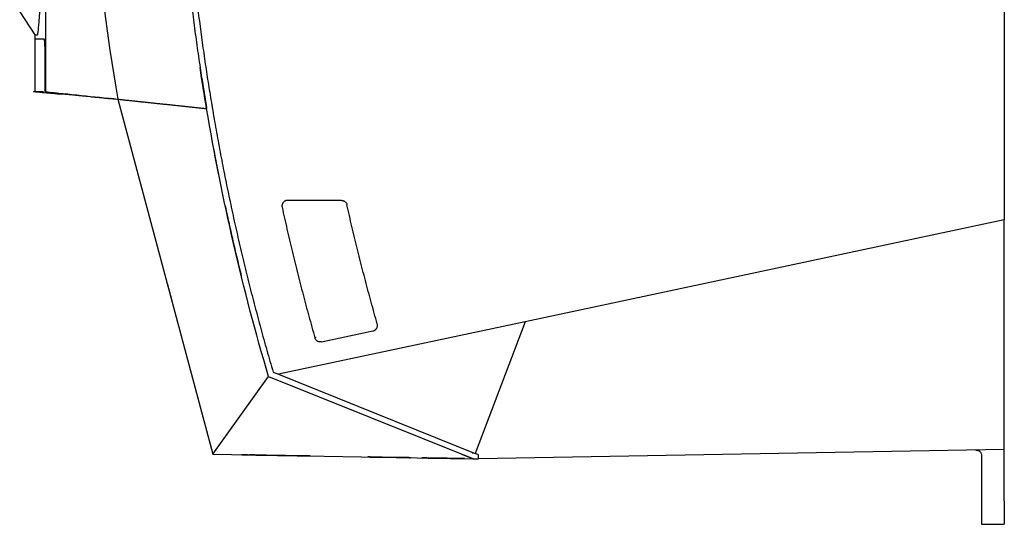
# Model space of a CAD drawing. Extents: x 95 to 1076, y 69 to 794.
# Tile 34 of 62: x 537 to 711, y 302 to 391. Entities that reach past the tile are written whole.
import ezdxf

# ---------------------------------------------------------------- set-up
doc = ezdxf.new("R2010")
doc.units = 0
doc.layers.get('0').update_dxf_attribs({"linetype": 'CONTINUOUS'})

msp = doc.modelspace()

# ---------------------------------------------------------------- linework, layer by layer
at = {"color": 7, "linetype": 'CONTINUOUS'}
for p, q in [((711, 429.16), (711, 355.8)), ((537.46, 392.42), (540.15, 388.42)), ((540.15, 388.42), (540.15, 387.62)), ((569.55, 380.78), (570.38, 375.57)), ((541.99, 378.39), (541.88, 378.41)), ((554.77, 377.05), (571.53, 314.51)), ((594.16, 359.23), (584.68, 359.23)), ((711, 355.8), (626.56, 337.85)), ((711, 315.34), (711, 355.8)), ((626.56, 337.85), (583.06, 328.6)), ((626.56, 337.85), (617.75, 314.64)), ((589.47, 335.08), (589.72, 335.13)), ((590.66, 334.31), (599.73, 336.24)), ((571.53, 314.51), (581.31, 328.23)), ((581.31, 328.23), (617.33, 313.73)), ((582.13, 328.98), (583.06, 328.6)), ((583.06, 328.6), (617.75, 314.64)), ((571.53, 314.51), (617.32, 313.71)), ((571.53, 314.5), (617.32, 313.71)), ((577.62, 314.4), (587.67, 314.22)), ((587.67, 314.22), (577.62, 314.4)), ((577.96, 314.39), (577.96, 314.39)), ((577.96, 314.39), (577.96, 314.39)), ((577.96, 314.39), (577.96, 314.39)), ((577.96, 314.39), (577.96, 314.39)), ((577.96, 314.39), (577.96, 314.39)), ((577.96, 314.39), (577.96, 314.39)), ((579.45, 314.37), (586.35, 314.25)), ((586.35, 314.25), (579.45, 314.37)), ((586.35, 314.25), (579.45, 314.37)), ((579.45, 314.37), (586.35, 314.25)), ((586.35, 314.25), (579.45, 314.37)), ((579.45, 314.37), (586.35, 314.25)), ((586.35, 314.25), (579.45, 314.37)), ((579.45, 314.37), (586.35, 314.25)), ((586.35, 314.25), (579.45, 314.37)), ((579.45, 314.37), (586.35, 314.25)), ((579.45, 314.37), (586.35, 314.25)), ((586.35, 314.25), (579.45, 314.37)), ((587.86, 314.22), (587.86, 314.22)), ((587.86, 314.22), (587.86, 314.22)), ((587.86, 314.22), (587.86, 314.22)), ((587.86, 314.22), (587.86, 314.22)), ((587.86, 314.22), (587.86, 314.22)), ((587.86, 314.22), (587.86, 314.22)), ((615.32, 314.54), (617.11, 313.82)), ((617.33, 314.62), (617.33, 314.81)), ((711, 315.34), (618.33, 313.72)), ((618.33, 313.72), (618.33, 314.4)), ((707, 314.25), (707, 306.3)), ((711, 306.3), (711, 315.34)), ((598.84, 314.03), (598.84, 314.03)), ((598.84, 314.03), (598.84, 314.03)), ((598.84, 314.03), (598.84, 314.03)), ((603.29, 313.95), (600.79, 313.99)), ((603.83, 313.94), (601.33, 313.99)), ((603.83, 313.94), (601.33, 313.99)), ((601.33, 313.99), (603.83, 313.94)), ((601.33, 313.99), (603.83, 313.94)), ((606.33, 313.9), (606.33, 313.9)), ((606.33, 313.9), (606.33, 313.9)), ((606.33, 313.9), (606.33, 313.9)), ((608.33, 313.86), (608.33, 313.86)), ((608.33, 313.86), (608.33, 313.86)), ((608.33, 313.86), (608.33, 313.86)), ((612.79, 313.79), (610.29, 313.83)), ((613.32, 313.78), (610.83, 313.82)), ((613.32, 313.78), (610.83, 313.82)), ((610.83, 313.82), (613.32, 313.78)), ((610.83, 313.82), (613.32, 313.78)), ((615.83, 313.73), (615.83, 313.73)), ((615.83, 313.73), (615.83, 313.73)), ((617.33, 313.71), (617.33, 313.73)), ((617.33, 313.71), (617.39, 313.71)), ((617.39, 313.71), (618.33, 313.72)), ((707, 302.16), (711, 302.16))]:
    msp.add_line(p, q, dxfattribs=at)
for p, q in [((540.15, 387.62), (540.15, 378.39)), ((541.91, 386.38), (541.88, 378.41))]:
    msp.add_line(p, q)
for points, knots in [([(557.33, 508.21), (556.46, 503.6), (554.64, 493.21), (551.61, 471.36), (549.55, 443.8), (550.14, 410.37), (552.75, 388.51), (554.77, 377.05)], [5.846474, 5.846474, 5.846474, 5.846474, 6.768056, 7.915983, 10.165495, 12.199599, 14.484558, 14.484558, 14.484558, 14.484558]), ([(564.95, 452.41), (564.93, 451.74), (564.9, 450.41), (564.87, 448.41), (564.84, 446.42), (564.82, 444.42), (564.82, 442.42), (564.82, 440.42), (564.84, 438.42), (564.86, 436.42), (564.89, 434.43), (564.94, 432.43), (564.99, 430.43), (565.06, 428.43), (565.13, 426.43), (565.21, 424.43), (565.31, 422.43), (565.41, 420.44), (565.52, 418.44), (565.65, 416.44), (565.78, 414.45), (565.92, 412.45), (566.07, 410.46), (566.24, 408.46), (566.41, 406.47), (566.59, 404.48), (566.79, 402.48), (566.99, 400.49), (567.2, 398.5), (567.42, 396.51), (567.66, 394.52), (567.9, 392.54), (568.15, 390.55), (568.41, 388.56), (568.68, 386.58), (568.97, 384.6), (569.16, 383.28), (569.26, 382.62)], [0, 0, 0, 0, 0.028535, 0.057073, 0.085613, 0.114154, 0.142698, 0.171244, 0.199792, 0.228342, 0.256895, 0.285449, 0.314006, 0.342565, 0.371125, 0.399688, 0.428253, 0.456821, 0.48539, 0.513961, 0.542535, 0.57111, 0.599688, 0.628268, 0.65685, 0.685434, 0.714021, 0.742609, 0.771199, 0.799792, 0.828387, 0.856984, 0.885583, 0.914184, 0.942787, 0.971393, 1, 1, 1, 1]), ([(565.93, 451.43), (565.91, 450.75), (565.88, 449.4), (565.85, 447.38), (565.83, 445.35), (565.82, 443.33), (565.82, 441.31), (565.83, 439.28), (565.85, 437.26), (565.88, 435.23), (565.92, 433.21), (565.97, 431.19), (566.03, 429.17), (566.1, 427.14), (566.18, 425.12), (566.27, 423.1), (566.38, 421.08), (566.49, 419.06), (566.65, 416.43), (566.86, 413.21), (567.16, 409.39), (567.49, 405.58), (567.86, 401.76), (568.26, 397.96), (568.7, 394.15), (569.18, 390.35), (569.69, 386.56), (570.06, 384.03), (570.25, 382.76)], [0, 0, 0, 0, 0.029401, 0.058796, 0.088186, 0.117572, 0.146954, 0.176334, 0.205712, 0.235089, 0.264465, 0.293842, 0.323219, 0.352599, 0.381981, 0.411366, 0.440756, 0.47015, 0.49955, 0.555177, 0.610786, 0.666384, 0.721975, 0.777563, 0.833155, 0.888755, 0.944368, 1, 1, 1, 1]), ([(540.79, 389.7), (540.79, 389.8), (540.8, 389.89), (541.12, 394.2), (541.54, 398.39), (542.06, 402.59)], [11.862966, 11.862966, 11.862966, 11.862966, 11.950153, 11.950153, 15.731685, 15.731685, 15.731685, 15.731685]), ([(542.06, 402.59), (542.06, 401.38), (542.05, 398.92), (542.04, 395.14), (542.03, 391.19), (542.02, 387.08), (542, 382.79), (541.99, 379.88), (541.99, 378.39)], [0, 0, 0, 0, 0.149461, 0.305642, 0.468657, 0.638629, 0.815695, 1, 1, 1, 1]), ([(540.59, 388.42), (540.59, 388.42), (540.59, 388.42), (540.6, 388.42), (540.62, 388.44), (540.68, 388.64), (540.74, 389.06), (540.79, 389.7), (540.79, 389.7), (540.79, 389.7)], [11.1269684, 11.1269684, 11.1269684, 11.1269684, 11.1270819, 11.1270819, 11.2909378, 11.2909378, 11.8628458, 11.8628458, 11.8629664, 11.8629664, 11.8629664, 11.8629664]), ([(541.78, 387.62), (541.35, 387.62), (540.5, 387.62), (540.06, 387.62), (540.18, 387.62), (540.19, 387.62)], [0, 0, 0, 0, 0.467893, 0.935785, 1, 1, 1, 1]), ([(541.91, 386.38), (541.91, 386.41), (541.91, 386.48), (541.91, 386.58), (541.9, 386.69), (541.9, 386.79), (541.9, 386.89), (541.89, 386.99), (541.89, 387.08), (541.88, 387.17), (541.87, 387.26), (541.86, 387.35), (541.84, 387.45), (541.83, 387.54), (541.8, 387.6), (541.79, 387.61), (541.78, 387.62)], [0, 0, 0, 0, 0.05285, 0.106347, 0.160494, 0.215297, 0.27076, 0.326886, 0.383681, 0.441147, 0.49929, 0.569935, 0.655339, 0.755492, 0.870383, 1, 1, 1, 1]), ([(569.26, 382.62), (569.35, 382.01), (569.53, 380.81), (569.82, 379.01), (570.11, 377.21), (570.31, 376.01), (570.41, 375.41)], [0, 0, 0, 0, 0.250003, 0.5, 0.749997, 1, 1, 1, 1]), ([(570.25, 382.76), (570.34, 382.16), (570.52, 380.96), (570.8, 379.17), (571.09, 377.37), (571.29, 376.17), (571.39, 375.57)], [0, 0, 0, 0, 0.250003, 0.5, 0.749997, 1, 1, 1, 1]), ([(539.86, 378.4), (540.91, 378.31), (542.59, 378.15), (543.94, 378.03), (544.46, 377.98)], [0, 0, 0, 0, 0.621039, 1, 1, 1, 1]), ([(540.01, 378.39), (539.99, 378.39), (539.89, 378.39), (540.36, 378.39), (541.23, 378.39), (541.66, 378.39)], [0, 0, 0, 0, 0.094753, 0.546862, 1, 1, 1, 1]), ([(544.45, 377.98), (544.45, 377.98), (544.43, 377.98), (544.55, 377.98), (544.8, 377.98), (545.09, 377.99), (545.22, 377.99)], [0, 0, 0, 0, 0.105248, 0.420593, 0.718883, 1, 1, 1, 1]), ([(545.22, 377.99), (545.22, 377.99), (545.23, 377.99), (545.25, 377.99), (545.28, 377.98), (545.32, 377.98), (545.37, 377.98), (545.43, 377.97), (545.55, 377.96), (545.76, 377.94), (546.14, 377.91), (546.58, 377.86), (547, 377.82), (547.36, 377.78), (547.63, 377.76), (547.91, 377.73), (548.1, 377.71), (548.19, 377.7)], [0, 0, 0, 0, 0.035674, 0.071182, 0.106642, 0.14217, 0.177881, 0.213885, 0.250291, 0.375611, 0.500046, 0.624048, 0.749783, 0.813089, 0.875492, 0.937589, 1, 1, 1, 1]), ([(548.19, 377.7), (549.06, 377.61), (550.82, 377.43), (552.58, 377.25), (553.48, 377.16)], [0, 0, 0, 0, 0.491011, 1, 1, 1, 1]), ([(554.35, 377.07), (554.32, 377.08), (554.19, 377.09), (553.95, 377.11), (553.69, 377.14), (553.55, 377.15), (553.48, 377.16)], [0, 0, 0, 0, 0.180667, 0.58576, 0.781515, 1, 1, 1, 1]), ([(554.57, 377.05), (554.57, 377.05), (554.57, 377.05), (554.57, 377.05), (554.57, 377.05), (554.57, 377.05)], [0, 0, 0, 0, 0.222787, 0.500003, 1, 1, 1, 1]), ([(554.77, 377.05), (555, 377.03), (555.45, 376.98), (556.13, 376.91), (556.82, 376.84), (557.51, 376.76), (558.2, 376.69), (558.9, 376.62), (559.6, 376.54), (560.3, 376.47), (561.01, 376.39), (561.72, 376.32), (562.43, 376.24), (563.15, 376.17), (563.87, 376.09), (564.59, 376.02), (565.31, 375.94), (566.03, 375.87), (566.76, 375.79), (567.48, 375.71), (568.21, 375.64), (568.94, 375.56), (569.67, 375.48), (570.16, 375.43), (570.41, 375.41)], [0, 0, 0, 0, 0.045608, 0.091207, 0.136795, 0.182373, 0.22794, 0.273496, 0.319039, 0.364569, 0.410086, 0.455587, 0.501072, 0.546541, 0.591991, 0.637423, 0.682833, 0.728221, 0.773586, 0.818926, 0.864238, 0.909523, 0.954777, 1, 1, 1, 1]), ([(571.39, 375.57), (571.5, 374.92), (571.73, 373.62), (572.07, 371.66), (572.42, 369.71), (572.79, 367.76), (573.16, 365.81), (573.54, 363.86), (573.94, 361.91), (574.34, 359.96), (574.75, 358.02), (575.17, 356.08), (575.6, 354.14), (576.19, 351.54), (576.96, 348.3), (577.91, 344.41), (578.91, 340.54), (579.94, 336.67), (581.01, 332.82), (581.76, 330.26), (582.13, 328.98)], [0, 0, 0, 0, 0.041489, 0.082981, 0.124475, 0.165973, 0.207476, 0.248984, 0.2905, 0.332023, 0.373555, 0.415098, 0.456651, 0.498216, 0.581908, 0.665565, 0.749194, 0.832804, 0.916403, 1, 1, 1, 1]), ([(572.56, 363.7), (572.4, 364.48), (572.1, 366.02), (571.81, 367.57), (571.66, 368.35)], [0, 0, 0, 0, 0.501434, 1, 1, 1, 1]), ([(584.68, 359.23), (584.65, 359.23), (584.58, 359.23), (584.49, 359.21), (584.39, 359.19), (584.3, 359.16), (584.22, 359.12), (584.14, 359.07), (584.07, 359.02), (584, 358.96), (583.94, 358.9), (583.89, 358.83), (583.84, 358.77), (583.8, 358.7), (583.76, 358.63), (583.74, 358.55), (583.72, 358.48), (583.7, 358.41), (583.69, 358.34), (583.68, 358.27), (583.68, 358.21), (583.69, 358.14), (583.7, 358.08), (583.7, 358.04), (583.71, 358.02)], [0, 0, 0, 0, 0.056415, 0.111786, 0.166113, 0.219397, 0.271636, 0.322832, 0.372984, 0.422092, 0.470157, 0.517177, 0.563154, 0.608086, 0.651975, 0.69482, 0.736621, 0.777378, 0.817091, 0.85576, 0.893386, 0.929968, 0.965506, 1, 1, 1, 1]), ([(594.16, 359.23), (594.19, 359.23), (594.26, 359.23), (594.36, 359.21), (594.45, 359.19), (594.54, 359.16), (594.62, 359.12), (594.71, 359.07), (594.78, 359.01), (594.91, 358.91), (595.05, 358.73), (595.11, 358.54), (595.14, 358.45)], [0, 0, 0, 0, 0.073853, 0.145727, 0.216273, 0.28618, 0.356158, 0.426911, 0.499124, 0.57344, 0.784938, 1, 1, 1, 1]), ([(573.68, 358.23), (573.81, 357.64), (574.06, 356.46), (574.45, 354.7), (574.85, 352.93), (575.26, 351.17), (575.67, 349.41), (576.09, 347.65), (576.38, 346.48), (576.52, 345.89)], [0, 0, 0, 0, 0.142864, 0.28572, 0.428573, 0.571424, 0.714277, 0.857135, 1, 1, 1, 1]), ([(583.71, 358.02), (583.85, 357.37), (584.13, 356.09), (584.57, 354.17), (585.02, 352.24), (585.48, 350.32), (585.94, 348.4), (586.42, 346.49), (586.91, 344.57), (587.4, 342.65), (587.91, 340.74), (588.43, 338.83), (588.95, 336.92), (589.31, 335.65), (589.49, 335.01)], [0, 0, 0, 0, 0.08314, 0.166315, 0.249525, 0.332771, 0.416051, 0.499367, 0.582718, 0.666104, 0.749525, 0.832982, 0.916473, 1, 1, 1, 1]), ([(600.48, 337.49), (600.3, 338.12), (599.95, 339.38), (599.42, 341.28), (598.9, 343.18), (598.4, 345.09), (597.9, 346.99), (597.41, 348.9), (596.94, 350.8), (596.47, 352.71), (596.02, 354.62), (595.57, 356.54), (595.28, 357.81), (595.14, 358.45)], [0, 0, 0, 0, 0.091109, 0.182177, 0.273206, 0.364195, 0.455144, 0.546053, 0.636922, 0.727751, 0.818541, 0.90929, 1, 1, 1, 1]), ([(563.5, 344.48), (563.52, 344.42), (563.55, 344.3), (563.59, 344.14), (563.63, 343.98), (563.67, 343.84), (563.71, 343.7), (563.74, 343.58), (563.77, 343.47), (563.8, 343.37), (563.87, 343.11), (563.97, 342.71), (564.13, 342.12), (564.27, 341.61), (564.3, 341.48), (564.3, 341.48), (564.3, 341.48)], [0, 0, 0, 0, 0.0382957, 0.0744106, 0.1083445, 0.1400975, 0.1696696, 0.1970609, 0.2222714, 0.2453013, 0.2661507, 0.4078452, 0.5354721, 0.7738955, 0.9993045, 1, 1, 1, 1]), ([(599.73, 336.24), (599.76, 336.24), (599.82, 336.26), (599.91, 336.29), (599.99, 336.33), (600.07, 336.37), (600.13, 336.42), (600.2, 336.47), (600.25, 336.53), (600.3, 336.58), (600.34, 336.64), (600.42, 336.76), (600.5, 336.94), (600.53, 337.17), (600.52, 337.35), (600.49, 337.44), (600.48, 337.49)], [0, 0, 0, 0, 0.058836, 0.11572, 0.170652, 0.223631, 0.274657, 0.323731, 0.370851, 0.416019, 0.459233, 0.500495, 0.667413, 0.830262, 0.914443, 1, 1, 1, 1]), ([(590.66, 334.31), (590.63, 334.3), (590.56, 334.29), (590.46, 334.28), (590.35, 334.29), (590.23, 334.31), (590.09, 334.35), (589.93, 334.43), (589.77, 334.54), (589.65, 334.69), (589.55, 334.84), (589.51, 334.96), (589.49, 335.01)], [0, 0, 0, 0, 0.0692797, 0.1377754, 0.2062285, 0.2753817, 0.387596, 0.5001677, 0.6311646, 0.7625208, 0.8809889, 1, 1, 1, 1]), ([(577.62, 314.4), (577.58, 314.4), (577.52, 314.4), (577.42, 314.4), (577.32, 314.4), (577.23, 314.41), (577.14, 314.41), (577.06, 314.41), (576.98, 314.41), (576.84, 314.41), (576.66, 314.42), (576.6, 314.42), (576.66, 314.42), (576.86, 314.41), (577.06, 314.41), (577.23, 314.41), (577.42, 314.4), (577.55, 314.4), (577.62, 314.4)], [0, 0, 0, 0, 0.0326732, 0.0643925, 0.0954582, 0.1261897, 0.1569169, 0.1879699, 0.2196684, 0.2523133, 0.3761625, 0.5002381, 0.6240944, 0.7481375, 0.8122932, 0.8739255, 0.9356317, 1, 1, 1, 1]), ([(577.96, 314.39), (577.96, 314.39), (577.96, 314.39), (577.98, 314.39), (578, 314.39), (578.03, 314.39), (578.09, 314.39), (578.2, 314.39), (578.39, 314.39), (578.61, 314.38), (578.85, 314.38), (579.06, 314.37), (579.25, 314.37), (579.39, 314.37), (579.45, 314.37)], [0, 0, 0, 0, 0.050399, 0.100303, 0.150017, 0.199848, 0.250101, 0.374897, 0.49988, 0.624695, 0.749654, 0.833201, 0.916157, 1, 1, 1, 1]), ([(579.45, 314.37), (579.41, 314.37), (579.33, 314.37), (579.22, 314.37), (579.1, 314.37), (578.99, 314.37), (578.82, 314.38), (578.62, 314.38), (578.39, 314.39), (578.2, 314.39), (578.08, 314.39), (578.01, 314.39), (577.97, 314.39), (577.96, 314.39), (577.96, 314.39)], [0, 0, 0, 0, 0.050327, 0.100185, 0.149889, 0.199755, 0.250098, 0.374783, 0.499871, 0.624607, 0.74965, 0.833071, 0.916044, 1, 1, 1, 1]), ([(577.96, 314.39), (577.96, 314.39), (577.96, 314.39), (577.98, 314.39), (578, 314.39), (578.03, 314.39), (578.09, 314.39), (578.2, 314.39), (578.39, 314.39), (578.61, 314.38), (578.85, 314.38), (579.06, 314.37), (579.25, 314.37), (579.39, 314.37), (579.45, 314.37)], [0, 0, 0, 0, 0.050397, 0.100301, 0.150015, 0.199847, 0.250101, 0.374909, 0.49988, 0.62468, 0.749654, 0.833214, 0.91617, 1, 1, 1, 1]), ([(579.45, 314.37), (579.41, 314.37), (579.33, 314.37), (579.22, 314.37), (579.1, 314.37), (578.99, 314.37), (578.82, 314.38), (578.62, 314.38), (578.39, 314.39), (578.2, 314.39), (578.08, 314.39), (578.01, 314.39), (577.97, 314.39), (577.96, 314.39), (577.96, 314.39)], [0, 0, 0, 0, 0.050327, 0.100186, 0.149889, 0.199756, 0.250098, 0.374783, 0.499871, 0.624611, 0.74965, 0.833065, 0.916039, 1, 1, 1, 1]), ([(577.96, 314.39), (577.96, 314.39), (577.96, 314.39), (577.98, 314.39), (578, 314.39), (578.03, 314.39), (578.09, 314.39), (578.2, 314.39), (578.39, 314.39), (578.61, 314.38), (578.85, 314.38), (579.06, 314.37), (579.25, 314.37), (579.39, 314.37), (579.45, 314.37)], [0, 0, 0, 0, 0.050397, 0.100301, 0.150015, 0.199847, 0.250101, 0.374909, 0.49988, 0.624681, 0.749654, 0.833214, 0.91617, 1, 1, 1, 1]), ([(579.45, 314.37), (579.41, 314.37), (579.33, 314.37), (579.22, 314.37), (579.1, 314.37), (578.99, 314.37), (578.82, 314.38), (578.62, 314.38), (578.39, 314.39), (578.2, 314.39), (578.08, 314.39), (578.01, 314.39), (577.97, 314.39), (577.96, 314.39), (577.96, 314.39)], [0, 0, 0, 0, 0.050327, 0.100185, 0.149889, 0.199755, 0.250098, 0.374784, 0.499871, 0.624608, 0.74965, 0.833071, 0.916044, 1, 1, 1, 1]), ([(579.45, 314.37), (579.41, 314.37), (579.33, 314.37), (579.22, 314.37), (579.1, 314.37), (578.99, 314.37), (578.82, 314.38), (578.62, 314.38), (578.39, 314.38), (578.2, 314.39), (578.08, 314.39), (578.01, 314.39), (577.97, 314.39), (577.96, 314.39), (577.96, 314.39)], [0, 0, 0, 0, 0.050333, 0.100195, 0.149899, 0.199762, 0.250098, 0.374777, 0.49987, 0.624614, 0.74965, 0.833057, 0.91603, 1, 1, 1, 1]), ([(577.96, 314.39), (577.96, 314.39), (577.96, 314.39), (577.98, 314.39), (578, 314.39), (578.03, 314.39), (578.09, 314.39), (578.2, 314.39), (578.39, 314.38), (578.61, 314.38), (578.85, 314.38), (579.06, 314.37), (579.25, 314.37), (579.39, 314.37), (579.45, 314.37)], [0, 0, 0, 0, 0.050402, 0.100308, 0.150023, 0.199852, 0.250101, 0.374894, 0.49988, 0.624691, 0.749654, 0.833201, 0.916157, 1, 1, 1, 1]), ([(577.96, 314.39), (577.96, 314.39), (577.96, 314.39), (577.98, 314.39), (578, 314.39), (578.03, 314.39), (578.09, 314.39), (578.2, 314.39), (578.39, 314.38), (578.61, 314.38), (578.85, 314.38), (579.06, 314.37), (579.25, 314.37), (579.39, 314.37), (579.45, 314.37)], [0, 0, 0, 0, 0.050397, 0.100301, 0.150015, 0.199847, 0.250101, 0.374909, 0.49988, 0.62468, 0.749654, 0.833214, 0.91617, 1, 1, 1, 1]), ([(579.45, 314.37), (579.41, 314.37), (579.33, 314.37), (579.22, 314.37), (579.1, 314.37), (578.99, 314.37), (578.82, 314.38), (578.62, 314.38), (578.39, 314.38), (578.2, 314.39), (578.08, 314.39), (578.01, 314.39), (577.97, 314.39), (577.96, 314.39), (577.96, 314.39)], [0, 0, 0, 0, 0.050327, 0.100186, 0.149889, 0.199756, 0.250098, 0.374783, 0.499871, 0.624611, 0.74965, 0.833065, 0.916039, 1, 1, 1, 1]), ([(577.96, 314.39), (577.96, 314.39), (577.96, 314.39), (577.98, 314.39), (578, 314.39), (578.03, 314.39), (578.09, 314.39), (578.2, 314.39), (578.39, 314.39), (578.61, 314.38), (578.85, 314.38), (579.06, 314.37), (579.25, 314.37), (579.39, 314.37), (579.45, 314.37)], [0, 0, 0, 0, 0.050399, 0.100303, 0.150017, 0.199848, 0.250101, 0.374897, 0.49988, 0.624695, 0.749654, 0.833201, 0.916157, 1, 1, 1, 1]), ([(579.45, 314.37), (579.41, 314.37), (579.33, 314.37), (579.22, 314.37), (579.1, 314.37), (578.99, 314.37), (578.82, 314.38), (578.62, 314.38), (578.39, 314.38), (578.2, 314.39), (578.08, 314.39), (578.01, 314.39), (577.97, 314.39), (577.96, 314.39), (577.96, 314.39)], [0, 0, 0, 0, 0.050327, 0.100185, 0.149889, 0.199755, 0.250098, 0.374783, 0.499871, 0.624607, 0.74965, 0.833071, 0.916044, 1, 1, 1, 1]), ([(587.86, 314.22), (587.86, 314.22), (587.86, 314.22), (587.84, 314.22), (587.82, 314.22), (587.79, 314.22), (587.73, 314.22), (587.61, 314.22), (587.42, 314.23), (587.19, 314.23), (586.96, 314.24), (586.74, 314.24), (586.55, 314.24), (586.42, 314.25), (586.35, 314.25)], [0, 0, 0, 0, 0.050328, 0.100187, 0.14989, 0.199754, 0.250096, 0.374774, 0.499865, 0.624616, 0.749643, 0.833073, 0.916048, 1, 1, 1, 1]), ([(586.35, 314.25), (586.39, 314.25), (586.47, 314.24), (586.59, 314.24), (586.7, 314.24), (586.82, 314.24), (586.98, 314.24), (587.19, 314.23), (587.42, 314.23), (587.61, 314.22), (587.74, 314.22), (587.81, 314.22), (587.85, 314.22), (587.86, 314.22), (587.86, 314.22)], [0, 0, 0, 0, 0.050393, 0.100295, 0.150009, 0.199842, 0.250099, 0.374909, 0.499874, 0.624692, 0.749647, 0.833184, 0.916142, 1, 1, 1, 1]), ([(587.86, 314.22), (587.86, 314.22), (587.86, 314.22), (587.84, 314.22), (587.82, 314.22), (587.79, 314.22), (587.73, 314.22), (587.61, 314.22), (587.42, 314.23), (587.19, 314.23), (586.96, 314.24), (586.74, 314.24), (586.55, 314.24), (586.42, 314.25), (586.35, 314.25)], [0, 0, 0, 0, 0.050326, 0.100184, 0.149887, 0.199753, 0.250096, 0.374786, 0.499866, 0.6246, 0.749643, 0.833085, 0.916061, 1, 1, 1, 1]), ([(586.35, 314.25), (586.39, 314.25), (586.47, 314.24), (586.59, 314.24), (586.7, 314.24), (586.82, 314.24), (586.98, 314.24), (587.19, 314.23), (587.42, 314.23), (587.61, 314.22), (587.74, 314.22), (587.81, 314.22), (587.85, 314.22), (587.86, 314.22), (587.86, 314.22)], [0, 0, 0, 0, 0.050393, 0.100295, 0.150009, 0.199842, 0.250099, 0.37491, 0.499875, 0.624689, 0.749647, 0.833186, 0.916143, 1, 1, 1, 1]), ([(587.86, 314.22), (587.86, 314.22), (587.86, 314.22), (587.84, 314.22), (587.82, 314.22), (587.79, 314.22), (587.73, 314.22), (587.61, 314.22), (587.42, 314.23), (587.19, 314.23), (586.96, 314.24), (586.74, 314.24), (586.55, 314.24), (586.42, 314.25), (586.35, 314.25)], [0, 0, 0, 0, 0.050327, 0.100184, 0.149887, 0.199753, 0.250096, 0.374786, 0.499865, 0.6246, 0.749643, 0.833085, 0.916061, 1, 1, 1, 1]), ([(586.35, 314.25), (586.39, 314.25), (586.47, 314.24), (586.59, 314.24), (586.7, 314.24), (586.82, 314.24), (586.98, 314.24), (587.19, 314.23), (587.42, 314.23), (587.61, 314.22), (587.74, 314.22), (587.81, 314.22), (587.85, 314.22), (587.86, 314.22), (587.86, 314.22)], [0, 0, 0, 0, 0.050393, 0.100295, 0.150009, 0.199842, 0.250099, 0.374908, 0.499874, 0.624692, 0.749647, 0.833184, 0.916142, 1, 1, 1, 1]), ([(587.86, 314.22), (587.86, 314.22), (587.86, 314.22), (587.84, 314.22), (587.82, 314.22), (587.79, 314.22), (587.73, 314.22), (587.61, 314.22), (587.42, 314.23), (587.19, 314.23), (586.96, 314.24), (586.74, 314.24), (586.55, 314.24), (586.42, 314.24), (586.35, 314.25)], [0, 0, 0, 0, 0.050323, 0.100178, 0.149881, 0.199749, 0.250095, 0.37479, 0.499865, 0.624604, 0.749643, 0.833085, 0.916061, 1, 1, 1, 1]), ([(586.35, 314.25), (586.39, 314.25), (586.47, 314.24), (586.59, 314.24), (586.7, 314.24), (586.82, 314.24), (586.98, 314.24), (587.19, 314.23), (587.42, 314.23), (587.61, 314.22), (587.74, 314.22), (587.81, 314.22), (587.85, 314.22), (587.86, 314.22), (587.86, 314.22)], [0, 0, 0, 0, 0.05039, 0.1002902, 0.1500042, 0.1998389, 0.2500991, 0.3749086, 0.4998753, 0.6246921, 0.749647, 0.8331907, 0.916149, 1, 1, 1, 1]), ([(587.86, 314.22), (587.86, 314.22), (587.86, 314.22), (587.84, 314.22), (587.82, 314.22), (587.79, 314.22), (587.73, 314.22), (587.61, 314.22), (587.42, 314.23), (587.19, 314.23), (586.96, 314.24), (586.74, 314.24), (586.55, 314.24), (586.42, 314.25), (586.35, 314.25)], [0, 0, 0, 0, 0.050326, 0.100184, 0.149887, 0.199753, 0.250096, 0.374786, 0.499866, 0.6246, 0.749643, 0.833085, 0.916061, 1, 1, 1, 1]), ([(586.35, 314.25), (586.39, 314.25), (586.47, 314.24), (586.59, 314.24), (586.7, 314.24), (586.82, 314.24), (586.98, 314.24), (587.19, 314.23), (587.42, 314.23), (587.61, 314.22), (587.74, 314.22), (587.81, 314.22), (587.85, 314.22), (587.86, 314.22), (587.86, 314.22)], [0, 0, 0, 0, 0.050393, 0.100295, 0.150009, 0.199842, 0.250099, 0.37491, 0.499875, 0.624689, 0.749647, 0.833186, 0.916143, 1, 1, 1, 1]), ([(587.86, 314.22), (587.86, 314.22), (587.86, 314.22), (587.84, 314.22), (587.82, 314.22), (587.79, 314.22), (587.73, 314.22), (587.61, 314.22), (587.42, 314.23), (587.19, 314.23), (586.96, 314.24), (586.74, 314.24), (586.55, 314.24), (586.42, 314.25), (586.35, 314.25)], [0, 0, 0, 0, 0.050328, 0.100187, 0.14989, 0.199754, 0.250096, 0.374774, 0.499865, 0.624616, 0.749643, 0.833073, 0.916048, 1, 1, 1, 1]), ([(586.35, 314.25), (586.39, 314.25), (586.47, 314.24), (586.59, 314.24), (586.7, 314.24), (586.82, 314.24), (586.98, 314.24), (587.19, 314.23), (587.42, 314.23), (587.61, 314.22), (587.74, 314.22), (587.81, 314.22), (587.85, 314.22), (587.86, 314.22), (587.86, 314.22)], [0, 0, 0, 0, 0.050393, 0.100295, 0.150009, 0.199842, 0.250099, 0.374909, 0.499874, 0.624692, 0.749647, 0.833184, 0.916142, 1, 1, 1, 1]), ([(587.67, 314.22), (587.7, 314.22), (587.77, 314.22), (587.87, 314.22), (587.97, 314.22), (588.06, 314.22), (588.14, 314.22), (588.23, 314.21), (588.31, 314.21), (588.45, 314.21), (588.62, 314.21), (588.69, 314.21), (588.62, 314.21), (588.43, 314.21), (588.23, 314.21), (588.06, 314.22), (587.87, 314.22), (587.74, 314.22), (587.67, 314.22)], [0, 0, 0, 0, 0.032673, 0.064392, 0.095458, 0.12619, 0.156917, 0.18797, 0.219668, 0.252313, 0.376162, 0.500238, 0.624094, 0.748138, 0.812293, 0.873925, 0.935632, 1, 1, 1, 1]), ([(618.33, 314.4), (618.23, 314.44), (618.04, 314.52), (617.84, 314.6), (617.75, 314.64)], [0, 0, 0, 0, 0.500447, 1, 1, 1, 1]), ([(705.98, 315.25), (706.01, 315.25), (706.08, 315.25), (706.17, 315.24), (706.27, 315.22), (706.39, 315.18), (706.55, 315.1), (706.71, 314.97), (706.84, 314.82), (706.93, 314.64), (706.99, 314.45), (707, 314.32), (707, 314.25)], [0, 0, 0, 0, 0.059971, 0.119407, 0.178874, 0.238931, 0.369359, 0.500379, 0.62443, 0.748985, 0.874246, 1, 1, 1, 1]), ([(601.33, 313.99), (601.27, 313.99), (601.16, 313.99), (601, 313.99), (600.84, 313.99), (600.68, 314), (600.52, 314), (600.27, 314), (599.93, 314.01), (599.55, 314.02), (599.24, 314.02), (599.04, 314.03), (598.91, 314.03), (598.85, 314.03), (598.84, 314.03), (598.84, 314.03)], [0, 0, 0, 0, 0.041998, 0.083634, 0.12509, 0.166547, 0.208188, 0.250193, 0.375006, 0.500041, 0.624855, 0.749881, 0.833367, 0.916261, 1, 1, 1, 1]), ([(601.33, 313.99), (601.27, 313.99), (601.16, 313.99), (601, 313.99), (600.84, 313.99), (600.68, 314), (600.52, 314), (600.27, 314), (599.93, 314.01), (599.55, 314.02), (599.24, 314.02), (599.04, 314.03), (598.91, 314.03), (598.85, 314.03), (598.84, 314.03), (598.84, 314.03)], [0, 0, 0, 0, 0.041999, 0.083636, 0.125091, 0.166548, 0.208188, 0.250193, 0.375009, 0.500041, 0.624852, 0.749881, 0.833366, 0.91626, 1, 1, 1, 1]), ([(598.84, 314.03), (598.84, 314.03), (598.84, 314.03), (598.85, 314.03), (598.88, 314.03), (598.92, 314.03), (598.97, 314.03), (599.06, 314.03), (599.24, 314.02), (599.55, 314.02), (599.93, 314.01), (600.32, 314), (600.68, 314), (601, 313.99), (601.22, 313.99), (601.33, 313.99)], [0, 0, 0, 0, 0.042034, 0.083696, 0.125164, 0.166617, 0.208235, 0.250194, 0.375066, 0.500044, 0.624917, 0.749883, 0.833442, 0.916326, 1, 1, 1, 1]), ([(600.79, 313.99), (600.75, 314), (600.65, 314), (600.52, 314), (600.39, 314), (600.26, 314), (600.13, 314.01), (599.93, 314.01), (599.67, 314.01), (599.37, 314.02), (599.14, 314.02), (598.98, 314.03), (598.89, 314.03), (598.84, 314.03), (598.84, 314.03), (598.84, 314.03)], [0, 0, 0, 0, 0.041923, 0.083575, 0.12509, 0.166604, 0.208251, 0.250167, 0.374993, 0.500041, 0.624858, 0.749928, 0.83331, 0.916313, 1, 1, 1, 1]), ([(598.84, 314.03), (598.84, 314.03), (598.84, 314.03), (598.85, 314.03), (598.88, 314.03), (598.92, 314.03), (598.97, 314.03), (599.06, 314.02), (599.24, 314.02), (599.55, 314.02), (599.93, 314.01), (600.32, 314), (600.68, 314), (601, 313.99), (601.22, 313.99), (601.33, 313.99)], [0, 0, 0, 0, 0.042031, 0.083691, 0.125159, 0.166613, 0.208232, 0.250194, 0.375063, 0.500044, 0.624917, 0.749883, 0.833439, 0.916324, 1, 1, 1, 1]), ([(606.33, 313.9), (606.33, 313.9), (606.33, 313.9), (606.32, 313.9), (606.3, 313.9), (606.26, 313.9), (606.2, 313.9), (606.06, 313.9), (605.81, 313.91), (605.41, 313.91), (604.93, 313.92), (604.49, 313.93), (604.13, 313.94), (603.85, 313.94), (603.57, 313.95), (603.38, 313.95), (603.29, 313.95)], [0, 0, 0, 0, 0.03135, 0.062592, 0.093823, 0.125142, 0.187622, 0.250239, 0.375145, 0.500034, 0.624922, 0.74981, 0.812278, 0.874896, 0.937349, 1, 1, 1, 1]), ([(606.33, 313.9), (606.33, 313.9), (606.33, 313.9), (606.31, 313.9), (606.29, 313.9), (606.25, 313.9), (606.2, 313.9), (606.11, 313.9), (605.92, 313.91), (605.61, 313.91), (605.23, 313.92), (604.84, 313.92), (604.48, 313.93), (604.15, 313.94), (603.94, 313.94), (603.83, 313.94)], [0, 0, 0, 0, 0.041997, 0.083632, 0.125087, 0.166544, 0.208186, 0.250193, 0.375002, 0.500041, 0.624852, 0.74988, 0.833369, 0.916264, 1, 1, 1, 1]), ([(606.33, 313.9), (606.33, 313.9), (606.33, 313.9), (606.31, 313.9), (606.29, 313.9), (606.25, 313.9), (606.2, 313.9), (606.11, 313.9), (605.92, 313.91), (605.61, 313.91), (605.23, 313.92), (604.84, 313.92), (604.48, 313.93), (604.15, 313.94), (603.94, 313.94), (603.83, 313.94)], [0, 0, 0, 0, 0.041997, 0.083633, 0.125088, 0.166545, 0.208186, 0.250193, 0.375001, 0.50004, 0.624852, 0.74988, 0.833369, 0.916264, 1, 1, 1, 1]), ([(603.83, 313.94), (603.88, 313.94), (603.99, 313.94), (604.15, 313.94), (604.31, 313.93), (604.47, 313.93), (604.63, 313.93), (604.89, 313.92), (605.23, 313.92), (605.61, 313.91), (605.92, 313.91), (606.13, 313.9), (606.26, 313.9), (606.32, 313.9), (606.33, 313.9), (606.33, 313.9)], [0, 0, 0, 0, 0.042031, 0.083692, 0.12516, 0.166614, 0.208233, 0.250194, 0.375065, 0.500044, 0.624924, 0.749882, 0.83344, 0.916324, 1, 1, 1, 1]), ([(603.83, 313.94), (603.88, 313.94), (603.99, 313.94), (604.15, 313.94), (604.31, 313.93), (604.47, 313.93), (604.63, 313.93), (604.89, 313.92), (605.23, 313.92), (605.61, 313.91), (605.92, 313.91), (606.13, 313.9), (606.26, 313.9), (606.32, 313.9), (606.33, 313.9), (606.33, 313.9)], [0, 0, 0, 0, 0.042031, 0.083692, 0.125159, 0.166613, 0.208232, 0.250194, 0.375069, 0.500044, 0.62492, 0.749882, 0.833441, 0.916325, 1, 1, 1, 1]), ([(610.83, 313.82), (610.77, 313.82), (610.66, 313.82), (610.5, 313.83), (610.34, 313.83), (610.18, 313.83), (610.02, 313.83), (609.77, 313.84), (609.43, 313.84), (609.05, 313.85), (608.74, 313.86), (608.53, 313.86), (608.41, 313.86), (608.35, 313.86), (608.34, 313.86), (608.33, 313.86)], [0, 0, 0, 0, 0.041998, 0.083635, 0.12509, 0.166547, 0.208188, 0.250193, 0.375003, 0.500041, 0.624858, 0.749881, 0.833366, 0.91626, 1, 1, 1, 1]), ([(608.33, 313.86), (608.33, 313.86), (608.34, 313.86), (608.35, 313.86), (608.38, 313.86), (608.42, 313.86), (608.46, 313.86), (608.56, 313.86), (608.74, 313.86), (609.05, 313.85), (609.43, 313.84), (609.82, 313.84), (610.18, 313.83), (610.5, 313.83), (610.72, 313.82), (610.83, 313.82)], [0, 0, 0, 0, 0.042032, 0.083694, 0.125162, 0.166616, 0.208234, 0.250194, 0.375066, 0.500044, 0.624913, 0.749883, 0.833444, 0.916329, 1, 1, 1, 1]), ([(610.83, 313.82), (610.77, 313.82), (610.66, 313.82), (610.5, 313.83), (610.34, 313.83), (610.18, 313.83), (610.02, 313.83), (609.77, 313.84), (609.43, 313.84), (609.05, 313.85), (608.74, 313.86), (608.53, 313.86), (608.41, 313.86), (608.35, 313.86), (608.34, 313.86), (608.33, 313.86)], [0, 0, 0, 0, 0.041996, 0.083631, 0.125085, 0.166543, 0.208185, 0.250193, 0.375007, 0.500041, 0.624856, 0.749881, 0.833366, 0.91626, 1, 1, 1, 1]), ([(608.33, 313.86), (608.33, 313.86), (608.34, 313.86), (608.35, 313.86), (608.38, 313.86), (608.42, 313.86), (608.46, 313.86), (608.56, 313.86), (608.74, 313.86), (609.05, 313.85), (609.43, 313.84), (609.82, 313.84), (610.18, 313.83), (610.5, 313.83), (610.72, 313.82), (610.83, 313.82)], [0, 0, 0, 0, 0.042034, 0.083697, 0.125165, 0.166618, 0.208235, 0.250194, 0.375065, 0.500044, 0.624914, 0.749883, 0.833446, 0.916331, 1, 1, 1, 1]), ([(610.29, 313.83), (610.24, 313.83), (610.15, 313.83), (610.02, 313.83), (609.89, 313.84), (609.76, 313.84), (609.63, 313.84), (609.43, 313.84), (609.16, 313.85), (608.87, 313.85), (608.64, 313.86), (608.48, 313.86), (608.39, 313.86), (608.34, 313.86), (608.34, 313.86), (608.33, 313.86)], [0, 0, 0, 0, 0.0419257, 0.0835792, 0.1250947, 0.1666077, 0.2082538, 0.2501673, 0.3749967, 0.5000414, 0.6248543, 0.7499283, 0.8333135, 0.9163165, 1, 1, 1, 1]), ([(615.83, 313.73), (615.83, 313.73), (615.83, 313.73), (615.82, 313.73), (615.8, 313.73), (615.76, 313.73), (615.7, 313.73), (615.56, 313.74), (615.31, 313.74), (614.91, 313.75), (614.43, 313.76), (613.99, 313.76), (613.62, 313.77), (613.34, 313.78), (613.06, 313.78), (612.88, 313.78), (612.79, 313.79)], [0, 0, 0, 0, 0.03135, 0.062591, 0.093822, 0.125142, 0.187623, 0.250239, 0.375145, 0.500034, 0.624922, 0.74981, 0.812277, 0.874896, 0.93735, 1, 1, 1, 1]), ([(615.83, 313.73), (615.83, 313.73), (615.83, 313.73), (615.81, 313.73), (615.79, 313.73), (615.75, 313.73), (615.7, 313.74), (615.6, 313.74), (615.42, 313.74), (615.11, 313.75), (614.73, 313.75), (614.34, 313.76), (613.97, 313.77), (613.65, 313.77), (613.43, 313.77), (613.32, 313.78)], [0, 0, 0, 0, 0.041995, 0.08363, 0.125084, 0.166542, 0.208184, 0.250193, 0.375002, 0.50004, 0.624854, 0.74988, 0.833367, 0.916262, 1, 1, 1, 1]), ([(615.83, 313.73), (615.83, 313.73), (615.83, 313.73), (615.81, 313.73), (615.79, 313.73), (615.75, 313.73), (615.7, 313.74), (615.6, 313.74), (615.42, 313.74), (615.11, 313.75), (614.73, 313.75), (614.34, 313.76), (613.97, 313.77), (613.65, 313.77), (613.43, 313.77), (613.32, 313.78)], [0, 0, 0, 0, 0.041997, 0.083632, 0.125087, 0.166544, 0.208186, 0.250193, 0.375006, 0.50004, 0.624849, 0.74988, 0.833369, 0.916264, 1, 1, 1, 1]), ([(613.32, 313.78), (613.38, 313.78), (613.49, 313.77), (613.65, 313.77), (613.81, 313.77), (613.97, 313.77), (614.13, 313.76), (614.39, 313.76), (614.73, 313.75), (615.11, 313.75), (615.42, 313.74), (615.63, 313.74), (615.75, 313.73), (615.82, 313.73), (615.83, 313.73), (615.83, 313.73)], [0, 0, 0, 0, 0.042032, 0.083694, 0.125162, 0.166616, 0.208234, 0.250194, 0.375067, 0.500044, 0.62492, 0.749882, 0.83344, 0.916325, 1, 1, 1, 1]), ([(613.32, 313.78), (613.38, 313.78), (613.49, 313.77), (613.65, 313.77), (613.81, 313.77), (613.97, 313.77), (614.13, 313.76), (614.39, 313.76), (614.73, 313.75), (615.11, 313.75), (615.42, 313.74), (615.63, 313.74), (615.75, 313.73), (615.82, 313.73), (615.83, 313.73), (615.83, 313.73)], [0, 0, 0, 0, 0.042031, 0.083693, 0.125161, 0.166614, 0.208233, 0.250194, 0.375065, 0.500044, 0.624921, 0.749882, 0.833441, 0.916326, 1, 1, 1, 1]), ([(707, 306.3), (707, 305.72), (707, 305.17), (707, 304.16), (707, 303.71), (707, 302.96), (707, 302.66), (707, 302.27), (707, 302.16), (707, 302.16)], [0, 0, 0, 0, 0.25, 0.25, 0.5, 0.5, 0.75, 0.75, 1, 1, 1, 1]), ([(711, 306.3), (711, 306.22), (711, 306.08), (711, 305.87), (711, 305.66), (711, 305.45), (711, 305.25), (711, 305.05), (711, 304.86), (711, 304.47), (711, 303.93), (711, 303.32), (711, 302.81), (711, 302.5), (711, 302.33), (711, 302.23), (711, 302.17), (711, 302.17), (711, 302.16)], [0, 0, 0, 0, 0.031489, 0.062796, 0.09398, 0.125101, 0.15622, 0.187397, 0.218691, 0.250163, 0.375056, 0.500029, 0.624922, 0.749895, 0.812617, 0.874888, 0.937189, 1, 1, 1, 1])]:
    msp.add_open_spline(points, degree=3, knots=knots, dxfattribs=at)
for points in [[(540.15, 388.42), (540.15, 388.42), (540.29, 388.42), (540.59, 388.42)], [(570.41, 375.41), (570, 377.81), (569.62, 380.21), (569.26, 382.62)], [(570.38, 375.57), (570.09, 377.3), (569.81, 379.04), (569.54, 380.78)], [(541.99, 378.39), (546.18, 377.95), (550.45, 377.5), (554.77, 377.05)], [(570.41, 375.41), (570.4, 375.46), (570.39, 375.52), (570.38, 375.57)], [(581.31, 328.23), (576.73, 343.72), (573.09, 359.48), (570.41, 375.41)]]:
    msp.add_open_spline(points, degree=3, dxfattribs=at)

doc.saveas('drawing.dxf')
